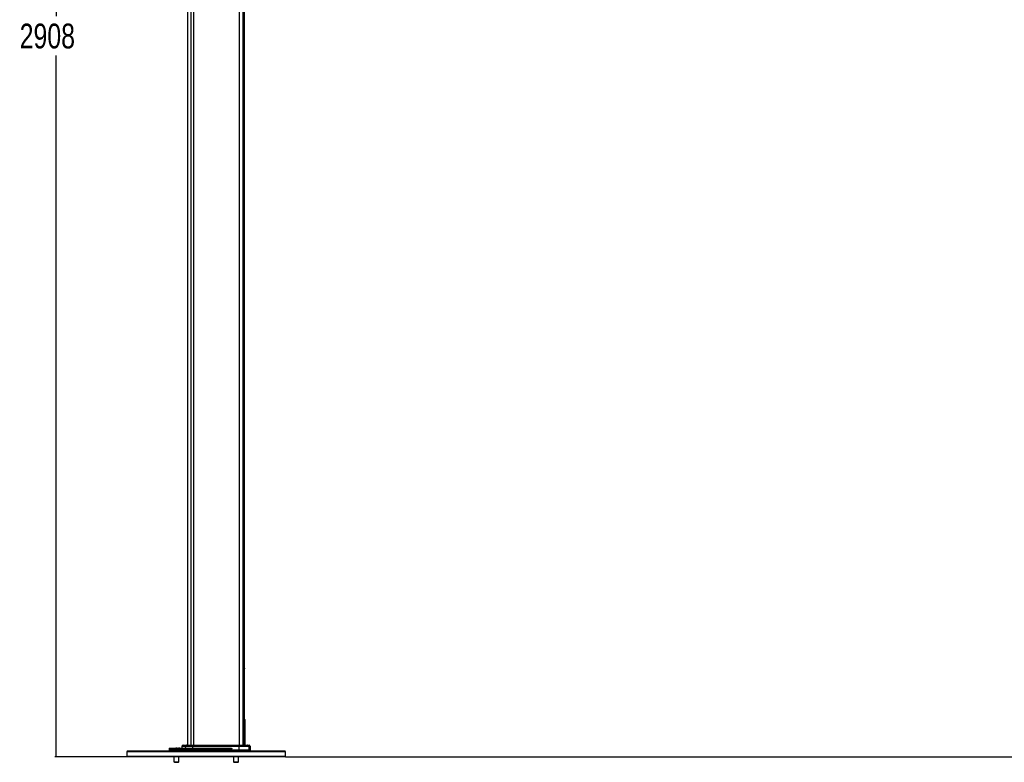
# Paper-space layout 'Surface Plate' of a CAD drawing. Header units: millimetres. Extents: x 2386 to 18395, y 1192 to 15955.
# Tile 1 of 48: x 2386 to 6357, y 1487 to 4481. Entities that reach past the tile are written whole.
import ezdxf

# ---------------------------------------------------------------- set-up
doc = ezdxf.new("R2010")
doc.units = ezdxf.units.MM
doc.layers.add('COMPONENT_GEOMETRY', color=7, linetype='Continuous')
doc.styles.add('SLDTEXTSTYLE1', font='TXT', dxfattribs={"width": 0.75})
doc.dimstyles.new('SLDDIMSTYLE0', dxfattribs={"dimtxt": 100, "dimasz": 6.604, "dimexe": 0, "dimexo": 0.0625, "dimgap": 25, "dimtad": 0, "dimtih": 1, "dimtoh": 1, "dimdec": 0, "dimlfac": 0.5, "dimrnd": 1e-09, "dimzin": 12, "dimdsep": 46, "dimtxsty": 'SLDTEXTSTYLE1', "dimsah": 1, "dimcen": 0.09, "dimadec": 0, "dimazin": 3, "dimtfac": 1, "dimtdec": 0, "dimtofl": 0, "dimtmove": 0, "dimatfit": 3, "dimfxl": 1, "dimfrac": 2, "dimtolj": 1, "dimtzin": 12, "dimarcsym": 0})

# ---------------------------------------------------------------- blocks, each defined once
blk = doc.blocks.new('_D_5')
at = {"layer": 'COMPONENT_GEOMETRY', "color": 7, "ltscale": 2}
for p, q in [((10064.6, 5970.3), (10176.2, 5970.3)), ((10169.9, 5970.3), (10169.9, 3818.7)), ((10169.9, 1508.3), (10169.9, 3659.9)), ((3457.9, 1508.3), (10176.2, 1508.3))]:
    blk.add_line(p, q, dxfattribs=at)
for points in [[(10169.9, 5970.3), (10168.8, 5963.7), (10170.9, 5963.7)], [(10169.9, 1508.3), (10170.9, 1514.9), (10168.8, 1514.9)]]:
    blk.add_solid(points, dxfattribs=at)
at = {"layer": 'COMPONENT_GEOMETRY', "color": 7, "ltscale": 2, "insert": (10022.1, 3788.8), "char_height": 100, "attachment_point": 1, "style": 'SLDTEXTSTYLE1'}
blk.add_mtext('2231', dxfattribs=at)
blk = doc.blocks.new('_D_6')
at = {"layer": 'COMPONENT_GEOMETRY', "color": 7, "ltscale": 2}
for p, q in [((3268.4, 7323.7), (2527.5, 7323.7)), ((2533.8, 7323.7), (2533.8, 4495.4)), ((2533.8, 1508.3), (2533.8, 4336.6)), ((2818.8, 1508.3), (2527.5, 1508.3))]:
    blk.add_line(p, q, dxfattribs=at)
for points in [[(2533.8, 7323.7), (2532.8, 7317.1), (2534.8, 7317.1)], [(2533.8, 1508.3), (2534.8, 1514.9), (2532.8, 1514.9)]]:
    blk.add_solid(points, dxfattribs=at)
at = {"layer": 'COMPONENT_GEOMETRY', "color": 7, "ltscale": 2, "insert": (2386, 4465.5), "char_height": 100, "attachment_point": 1, "style": 'SLDTEXTSTYLE1'}
blk.add_mtext('2908', dxfattribs=at)

psp = doc.layouts.new('Surface Plate')

# ---------------------------------------------------------------- linework, layer by layer
at = {"color": 7, "linetype": 'Continuous', "lineweight": 25, "ltscale": 2}
for p, q in [((3063.37, 7303.27), (3063.37, 1555.27)), ((3292.33, 1555.27), (3292.33, 5775.06)), ((3293.85, 1659.38), (3293.76, 1660.08)), ((3293.78, 1659.74), (3293.78, 1555.27)), ((3294.37, 1555.27), (3294.37, 1655.51)), ((3039.86, 1550.34), (3039.61, 1543.27)), ((3043.45, 1554.69), (3040.44, 1551.69)), ((3044.86, 1555.27), (3058.76, 1555.27)), ((3054.18, 1550.34), (3053.96, 1543.27)), ((3082.96, 1550.34), (3054.18, 1550.34)), ((3057.46, 1554.69), (3054.72, 1551.69)), ((3054.72, 1551.69), (3083.07, 1551.69)), ((3083.63, 1554.69), (3057.46, 1554.69)), ((3058.76, 1555.27), (3083.89, 1555.27)), ((3082.96, 1550.34), (3082.92, 1543.27)), ((3270.45, 1550.34), (3082.96, 1550.34)), ((3083.63, 1554.69), (3083.07, 1551.69)), ((3083.07, 1551.69), (3270.46, 1551.69)), ((3270.5, 1554.69), (3083.63, 1554.69)), ((3083.89, 1555.27), (3270.52, 1555.27)), ((3270.45, 1550.34), (3270.45, 1536.27)), ((3309.8, 1550.34), (3270.45, 1550.34)), ((3270.46, 1551.69), (3270.5, 1554.69)), ((3270.46, 1551.69), (3309.22, 1551.69)), ((3306.27, 1554.69), (3270.5, 1554.69)), ((3270.52, 1555.27), (3304.88, 1555.27)), ((3304.88, 1555.27), (3311.88, 1555.27)), ((3309.22, 1551.69), (3306.27, 1554.69)), ((3309.8, 1550.34), (3310.28, 1536.27)), ((3316.29, 1551.69), (3313.29, 1554.69)), ((3317.37, 1536.27), (3316.88, 1550.34)), ((2821.37, 1532.27), (2818.37, 1529.27)), ((2818.37, 1529.27), (2818.37, 1511.27)), ((2912.09, 1529.27), (2818.37, 1529.27)), ((2818.37, 1511.27), (2821.37, 1508.27)), ((2818.37, 1511.27), (2912.09, 1511.27)), ((2821.37, 1532.27), (2914.22, 1532.27)), ((3458.37, 1529.27), (2912.09, 1529.27)), ((2912.09, 1511.27), (3458.37, 1511.27)), ((2914.22, 1532.27), (3455.37, 1532.27)), ((2988.55, 1541.34), (2988.37, 1536.27)), ((2988.37, 1536.27), (2988.51, 1532.27)), ((3241.25, 1536.27), (2988.37, 1536.27)), ((2990.54, 1543.27), (3238.45, 1543.27)), ((3009.71, 1543.84), (3009.71, 1543.27)), ((3010.43, 1543.84), (3010.43, 1543.27)), ((3013.77, 1543.84), (3013.77, 1543.27)), ((3016.2, 1543.77), (3016.2, 1543.27)), ((3019.29, 1543.77), (3016.2, 1543.77)), ((3019.23, 1543.84), (3019.23, 1543.77)), ((3019.25, 1543.84), (3019.25, 1543.77)), ((3019.25, 1543.84), (3019.25, 1543.77)), ((3019.26, 1543.84), (3019.26, 1543.27)), ((3019.28, 1543.84), (3019.28, 1543.27)), ((3020.62, 1543.77), (3020.62, 1543.27)), ((3020.95, 1543.27), (3020.95, 1543.84)), ((3027.16, 1543.84), (3027.16, 1543.27)), ((3027.25, 1543.77), (3027.25, 1543.27)), ((3028.61, 1543.27), (3028.61, 1543.84)), ((3028.62, 1543.27), (3028.62, 1543.77)), ((3028.84, 1543.77), (3028.84, 1543.27)), ((3028.85, 1543.77), (3028.85, 1543.27)), ((3028.99, 1543.27), (3028.99, 1543.84)), ((3029.04, 1543.77), (3029.04, 1543.84)), ((3029.05, 1543.77), (3029.05, 1543.84)), ((3032.54, 1543.77), (3029.34, 1543.77)), ((3032.54, 1543.77), (3032.54, 1543.27)), ((3241.25, 1536.27), (3241.19, 1541.34)), ((3270.45, 1536.27), (3241.25, 1536.27)), ((3310.28, 1536.27), (3270.45, 1536.27)), ((3317.37, 1536.27), (3310.28, 1536.27)), ((3317.37, 1532.27), (3317.37, 1536.27)), ((3458.37, 1529.27), (3455.37, 1532.27)), ((3455.37, 1508.27), (3458.37, 1511.27)), ((3458.37, 1511.27), (3458.37, 1529.27)), ((2914.22, 1508.27), (2821.37, 1508.27)), ((3455.37, 1508.27), (2914.22, 1508.27)), ((3008.16, 1508.27), (3008.16, 1488.33)), ((3008.16, 1488.33), (3009.82, 1486.67)), ((3008.16, 1488.33), (3028.16, 1488.33)), ((3009.82, 1486.67), (3026.5, 1486.67)), ((3026.5, 1486.67), (3028.16, 1488.33)), ((3028.16, 1488.33), (3028.16, 1508.27)), ((3248.58, 1508.27), (3248.58, 1488.33)), ((3248.58, 1488.33), (3250.23, 1486.67)), ((3248.58, 1488.33), (3268.58, 1488.33)), ((3250.23, 1486.67), (3266.92, 1486.67)), ((3266.92, 1486.67), (3268.58, 1488.33)), ((3268.58, 1488.33), (3268.58, 1508.27))]:
    psp.add_line(p, q, dxfattribs=at)
at = {"color": 8, "linetype": 'Continuous', "lineweight": 25, "ltscale": 2}
for p, q in [((3075.68, 7303.27), (3075.68, 1555.27)), ((3087.34, 7303.27), (3087.34, 1555.27)), ((3270.75, 7303.27), (3270.75, 1555.27)), ((3286.68, 7303.27), (3286.68, 1555.27)), ((3292.32, 1555.27), (3292.32, 5775.07)), ((3292.33, 1659.74), (3293.78, 1659.74)), ((3293.78, 1659.74), (3293.76, 1660.01)), ((3054.18, 1550.34), (3039.86, 1550.34)), ((3040.44, 1551.69), (3054.72, 1551.69)), ((3057.46, 1554.69), (3043.45, 1554.69)), ((3313.29, 1554.69), (3306.27, 1554.69)), ((3309.22, 1551.69), (3316.29, 1551.69)), ((3316.88, 1550.34), (3309.8, 1550.34)), ((3241.19, 1541.34), (2988.55, 1541.34)), ((3270.45, 1532.27), (3270.45, 1536.27)), ((3310.28, 1532.27), (3310.28, 1536.27))]:
    psp.add_line(p, q, dxfattribs=at)
at = {"color": 7, "linetype": 'Continuous', "lineweight": 25, "ltscale": 2, "flags": 128}
for points in [[(3292.33, 1866.62), (3292.41, 1866), (3292.33, 1864.22)], [(3083.63, 1554.69), (3083.66, 1554.82), (3083.69, 1554.94), (3083.72, 1555.04), (3083.75, 1555.12), (3083.79, 1555.19), (3083.82, 1555.24), (3083.86, 1555.26), (3083.89, 1555.27)], [(3241.06, 1532.27), (3241.11, 1533.28), (3241.25, 1536.27)]]:
    psp.add_lwpolyline(points, dxfattribs=at)
at = {"color": 7, "linetype": 'Continuous', "lineweight": 25, "ltscale": 4}
for centre, radius, start, end in [((3291.78, 1659.74), 2, 7.54775, 74.0335), ((3041.86, 1550.27), 2, 135, 178), ((3044.86, 1553.27), 2, 90, 135), ((3056.27, 1550.29), 2.09, 138.08224, 178.54613), ((3058.77, 1553.52), 1.75, 90.50467, 138.22789), ((3090.97, 1550.37), 8.01, 170.54221, 180.20683), ((3387.7, 1550.37), 117.25, 179.35885, 180.01584), ((3277.4, 1554.77), 6.9, 175.83178, 180.69733), ((3304.88, 1553.32), 1.95, 44.39857, 89.9144), ((3307.78, 1550.28), 2.02, 1.88767, 44.41002), ((3311.88, 1553.27), 2, 45, 90), ((3314.88, 1550.27), 2, 2, 45), ((2990.54, 1541.27), 2, 90, 178)]:
    psp.add_arc(centre, radius, start, end, dxfattribs=at)
at = {"color": 7, "linetype": 'Continuous', "lineweight": 25, "ltscale": 2}
for points, knots in [([(3294.34, 1655.81), (3294.34, 1655.81), (3294.34, 1655.79), (3294.35, 1655.78), (3294.35, 1655.78), (3294.33, 1655.92), (3294.25, 1656.43), (3294.07, 1657.71), (3293.9, 1658.95), (3293.78, 1659.92), (3293.76, 1660.06)], [0, 0, 0, 0, 0.002032, 0.0115514, 0.0466708, 0.1652567, 0.4129419, 0.6830796, 0.95353, 1, 1, 1, 1]), ([(3294.37, 1655.51), (3294.37, 1655.55), (3294.36, 1655.61), (3294.36, 1655.67), (3294.36, 1655.69), (3294.35, 1655.72), (3294.35, 1655.74), (3294.35, 1655.76), (3294.34, 1655.83), (3294.31, 1656.06), (3294.23, 1656.62), (3294.2, 1656.8)], [0, 0, 0, 0, 0.0106745, 0.0163404, 0.0206609, 0.0266267, 0.0380298, 0.0699647, 0.2133214, 0.7513258, 1, 1, 1, 1]), ([(3026.78, 1543.77), (3026.64, 1543.77), (3026.3, 1543.77), (3025.66, 1543.77), (3025.09, 1543.77), (3024.67, 1543.77), (3024.46, 1543.77), (3024.35, 1543.77), (3024.3, 1543.77), (3024.28, 1543.77), (3024.27, 1543.77), (3024.27, 1543.77)], [0, 0, 0, 0, 0.1594836, 0.3818157, 0.6093722, 0.6990581, 0.7781648, 0.8047215, 0.8321272, 0.867302, 1, 1, 1, 1]), ([(3238.45, 1543.27), (3238.87, 1543.24), (3239.59, 1543.17), (3240.43, 1542.73), (3240.92, 1542.23), (3241.15, 1541.76), (3241.18, 1541.46), (3241.19, 1541.34)], [0, 0, 0, 0, 0.3457648, 0.5808804, 0.7587515, 0.9025013, 1, 1, 1, 1])]:
    psp.add_open_spline(points, degree=3, knots=knots, dxfattribs=at)
at = {"color": 8, "linetype": 'Continuous', "lineweight": 25, "ltscale": 2}
psp.add_open_spline([(3294.36, 1655.51), (3294.36, 1655.52), (3294.36, 1655.52), (3294.29, 1656), (3294.19, 1656.72), (3294.06, 1657.69), (3293.93, 1658.61), (3293.82, 1659.46), (3293.78, 1659.74)], degree=3, knots=[0, 0, 0, 0, 0.1530352, 0.3691166, 0.5867765, 0.6896695, 0.8962587, 1, 1, 1, 1], dxfattribs=at)

# ---------------------------------------------------------------- dimensions: what is measured, and where the dimension line sits
at = {"layer": 'COMPONENT_GEOMETRY', "color": 7, "ltscale": 2}
for base, p1, p2, picture, middle in [((2533.82, 1508.27), (3270.9, 7323.73), (2821.37, 1508.27), '_D_6', (2533.82, 4416)), ((10169.86, 1508.27), (10062.07, 5970.28), (3455.37, 1508.27), '_D_5', (10169.86, 3739.28))]:
    dim = psp.add_linear_dim(base=base, p1=p1, p2=p2, angle=90, dimstyle='SLDDIMSTYLE0', dxfattribs=at)
    dim.commit()
    dim.dimension.update_dxf_attribs({"geometry": picture, "text_midpoint": middle, "dimtype": 160})

doc.saveas('drawing.dxf')
